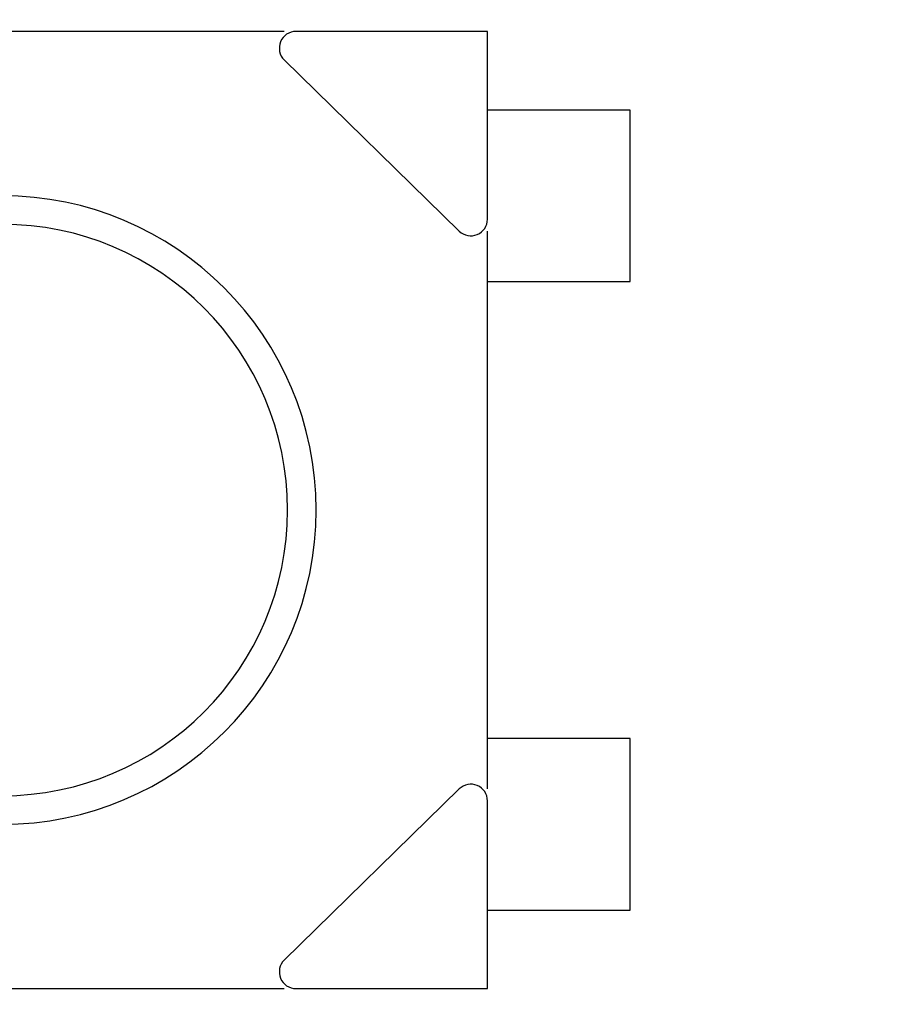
# Model space of a CAD drawing. Header units: millimetres. Extents: x 64 to 213, y 7 to 77.
# Tile 35 of 49: x 174.93 to 177.97, y 37.78 to 41.23. Entities that reach past the tile are written whole.
import ezdxf

# ---------------------------------------------------------------- set-up
doc = ezdxf.new("R2010")
doc.units = ezdxf.units.MM
doc.header["$LTSCALE"] = 1.21
doc.header["$MEASUREMENT"] = 0
doc.header["$PDMODE"] = 3
doc.header["$PDSIZE"] = 0.3125
doc.layers.get('0').update_dxf_attribs({"linetype": 'CONTINUOUS'})
doc.layers.get('DEFPOINTS').update_dxf_attribs({"linetype": 'CONTINUOUS'})
doc.layers.add('Dim', color=3, linetype='CONTINUOUS', lineweight=25)
doc.styles.get("Standard").update_dxf_attribs({"font": 'txt', "width": 0.8})
doc.dimstyles.get("Standard").update_dxf_attribs({"dimtxt": 0.15625, "dimasz": 0.1875, "dimexe": 0.125, "dimexo": 0.0625, "dimgap": 0.09, "dimtad": 0, "dimtih": 1, "dimtoh": 1, "dimzin": 4, "dimdsep": 46, "dimtxsty": 'STANDARD', "dimblk": '_FILLED', "dimblk1": '_FILLED', "dimblk2": '_FILLED', "dimcen": 0.09, "dimazin": 1, "dimtp": 0.01, "dimtm": 0.01, "dimtfac": 1, "dimtofl": 0, "dimtmove": 0, "dimatfit": 3, "dimldrblk": '_FILLED', "dimfxl": 1, "dimtolj": 1, "dimtzin": 4, "dimarcsym": 0})

# ---------------------------------------------------------------- blocks, each defined once
blk = doc.blocks.new('_FILLED')
at = {"color": 0, "linetype": 'ByBlock'}
blk.add_solid([(0, 0), (-1, 0.1667), (-1, -0.1667)], dxfattribs=at)
blk = doc.blocks.new('*D17')
at = {"color": 0, "linetype": 'ByBlock', "lineweight": -2}
for p, q in [((174.4685, 40.5727), (174.4685, 51.7131)), ((196.3685, 40.5727), (196.3685, 51.7131)), ((174.4685, 51.5881), (183.9285, 51.5881)), ((196.3685, 51.5881), (186.9085, 51.5881))]:
    blk.add_line(p, q, dxfattribs=at)
at = {"layer": 'DEFPOINTS', "color": 0, "linetype": 'ByBlock'}
for p in [(174.4685, 40.5102), (196.3685, 40.5102)]:
    blk.add_point(p, dxfattribs=at)
at = {"color": 0, "linetype": 'ByBlock', "lineweight": -2, "rotation": 180}
blk.add_blockref('_FILLED', (174.4685, 51.5881), dxfattribs=at)
at = {"color": 0, "linetype": 'ByBlock', "lineweight": -2}
blk.add_blockref('_FILLED', (196.3685, 51.5881), dxfattribs=at)
at = {"color": 0, "linetype": 'ByBlock', "lineweight": -2, "insert": (185.4185, 51.5881), "char_height": 1, "attachment_point": 5}
blk.add_mtext('\\A1;21.90', dxfattribs=at)

msp = doc.modelspace()

# ---------------------------------------------------------------- linework, layer by layer
at = {"color": 7, "linetype": 'Continuous'}
for p, q in [((175.857, 41.1852), (173.08, 41.1852)), ((176.5685, 41.1852), (175.8977, 41.1852)), ((176.5685, 40.5281), (176.5685, 41.1852)), ((175.857, 41.0853), (176.4696, 40.4865)), ((177.0685, 40.9102), (176.5685, 40.9102)), ((177.0685, 40.3102), (177.0685, 40.9102)), ((176.5685, 38.5339), (176.5685, 40.4865)), ((176.5685, 40.3102), (177.0685, 40.3102)), ((177.0685, 38.7102), (176.5685, 38.7102)), ((177.0685, 38.1102), (177.0685, 38.7102)), ((176.4696, 38.5339), (175.857, 37.935)), ((176.5685, 37.8352), (176.5685, 38.4923)), ((176.5685, 38.1102), (177.0685, 38.1102)), ((173.08, 37.8352), (175.857, 37.8352)), ((175.8977, 37.8352), (176.5685, 37.8352))]:
    msp.add_line(p, q, dxfattribs=at)
for centre, radius, start, end in [((185.4146, 28.9388), 19.255, 315, 225), ((185.4146, 28.9388), 19.055, 315, 225), ((175.8977, 41.127), 0.0582, 90, 225.6486), ((174.8685, 39.5102), 1.1, 270, 90), ((176.5103, 40.5281), 0.0582, 225.6486, 0), ((174.8685, 39.5102), 1, 270, 90), ((176.5103, 38.4923), 0.0582, 0, 134.3514), ((175.8977, 37.8934), 0.0582, 134.3514, 270)]:
    msp.add_arc(centre, radius, start, end, dxfattribs=at)

# ---------------------------------------------------------------- dimensions: what is measured, and where the dimension line sits
at = {"layer": 'Dim'}
dim = msp.add_linear_dim(base=(196.3685, 51.5881), p1=(174.4685, 40.5102), p2=(196.3685, 40.5102), dimstyle='STANDARD', override={"dimtxt": 1, "dimasz": 1, "dimtih": 0, "dimtoh": 0, "dimzin": 0, "dimcen": 0.198, "dimadec": 0, "dimazin": 0, "dimtp": 0, "dimtm": 0, "dimtdec": 4, "dimtzin": 0}, dxfattribs=at)
dim.commit()
dim.dimension.update_dxf_attribs({"geometry": '*D17', "text_midpoint": (185.4185, 51.5881)})

doc.saveas('drawing.dxf')
